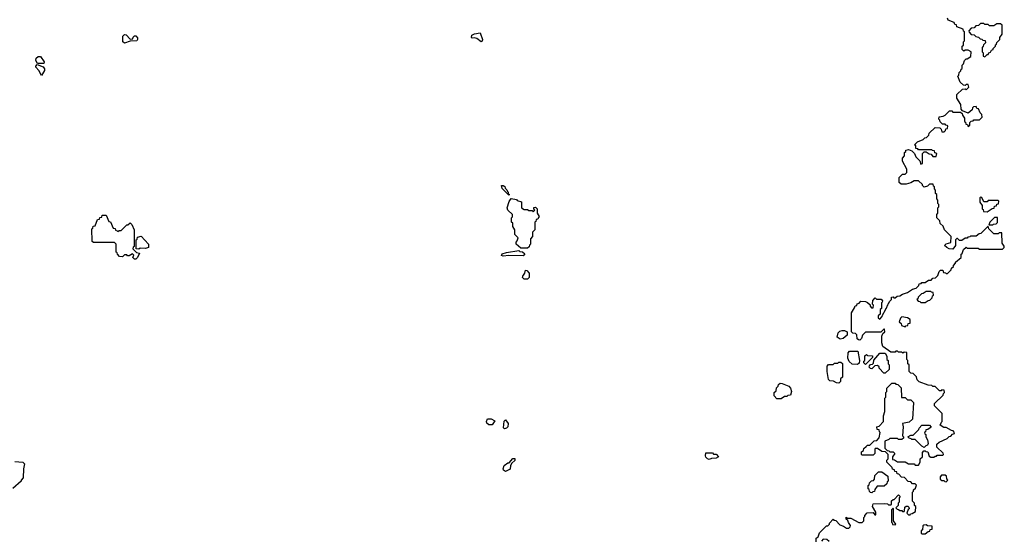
# Model space of a CAD drawing. Extents: x 2701205 to 2963787, y 496209 to 720276.
# Tile 106 of 154: x 2765888 to 2774780, y 705190 to 709895. Entities that reach past the tile are written whole.
import ezdxf

# ---------------------------------------------------------------- set-up
doc = ezdxf.new("R2010")
doc.units = 0

msp = doc.modelspace()

# ---------------------------------------------------------------- linework, layer by layer
at = {"layer": '0CON05XD'}
for points in [[(2773860, 707415), (2773905, 707430), (2773951.7, 707458.3), (2773985, 707470), (2774008.3, 707491.7), (2774011.7, 707508.3), (2774028.3, 707511.7), (2774035, 707520), (2774065, 707520), (2774095, 707540), (2774118.3, 707541.7), (2774135, 707560), (2774158.3, 707561.7), (2774178.3, 707581.7), (2774191.7, 707618.3), (2774205, 707630), (2774225, 707630), (2774231.7, 707611.7), (2774248.3, 707608.3), (2774255, 707600), (2774268.3, 707601.7), (2774300, 707635), (2774301.7, 707648.3), (2774320, 707665), (2774320, 707675), (2774340, 707695), (2774340, 707705), (2774390, 707745), (2774390, 707775), (2774398.3, 707781.7), (2774411.7, 707818.3), (2774435, 707840), (2774445, 707830), (2774545, 707830), (2774555, 707820), (2774765, 707820), (2774780, 707835), (2774778.3, 707848.3), (2774760, 707875), (2774758.3, 707968.3), (2774735, 707970), (2774725, 707960), (2774685, 707960), (2774640, 708005), (2774635, 708030), (2774568.3, 707961.7), (2774551.7, 707958.3), (2774525, 707940), (2774475, 707940), (2774468.3, 707931.7), (2774451.7, 707928.3), (2774445, 707920), (2774425, 707920), (2774395, 707900), (2774375, 707900), (2774358.3, 707918.3), (2774351.7, 707918.3), (2774340, 707905), (2774340, 707855), (2774315, 707820), (2774283, 707823), (2774260, 707835), (2774240, 707855), (2774255, 707870), (2774298.3, 707881.7), (2774300, 707935), (2774240, 707995), (2774228.3, 708028.3), (2774201.7, 708051.7), (2774198.3, 708078.3), (2774170, 708105), (2774170, 708135), (2774180, 708145), (2774180, 708195), (2774190, 708205), (2774190, 708225), (2774180, 708235), (2774180, 708265), (2774170, 708275), (2774170, 708315), (2774160, 708325), (2774160, 708355), (2774150, 708365), (2774150, 708385), (2774141.7, 708391.7), (2774138.3, 708408.3), (2774105, 708410), (2774085, 708390), (2774055, 708380), (2774040, 708395), (2774040, 708405), (2774005, 708440), (2773965, 708440), (2773935, 708420), (2773895, 708407.5), (2773848.3, 708408.3), (2773830, 708425), (2773831.7, 708468.3), (2773861.7, 708498.3), (2773885, 708500), (2773900, 708515), (2773900, 708545), (2773860, 708615), (2773860, 708645), (2773880, 708665), (2773880, 708695), (2773890, 708705), (2773890, 708715), (2773915, 708722.5), (2773945, 708710), (2773970, 708685), (2773980, 708655), (2774018.3, 708618.3), (2774025, 708590), (2774040, 708595), (2774040, 708685), (2774055, 708700), (2774075, 708700), (2774101.7, 708681.7), (2774118.3, 708678.3), (2774135, 708660), (2774165, 708660), (2774170, 708685), (2774151.7, 708691.7), (2774148.3, 708708.3), (2774131.7, 708711.7), (2774125, 708720), (2774005, 708720), (2773998.3, 708728.3), (2773981.7, 708731.7), (2773980, 708755), (2773970, 708765), (2773995, 708790), (2774048.3, 708811.7), (2774061.7, 708828.3), (2774078.3, 708831.7), (2774098.3, 708851.7), (2774101.7, 708868.3), (2774155, 708920), (2774198.3, 708918.3), (2774210, 708905), (2774215, 708880), (2774238.3, 708881.7), (2774250, 708895), (2774251.7, 708908.3), (2774268.3, 708911.7), (2774270, 708935), (2774265, 708940), (2774251.7, 708941.7), (2774245, 708950), (2774221.7, 708951.7), (2774201.7, 708971.7), (2774198.3, 708988.3), (2774190, 708995), (2774191.7, 709018.3), (2774227, 709023), (2774247, 709033), (2774285, 709070), (2774305, 709070), (2774315, 709060), (2774385, 709060), (2774398.3, 709048.3), (2774401.7, 709031.7), (2774420, 709005), (2774420, 708975), (2774428.3, 708968.3), (2774431.7, 708951.7), (2774448.3, 708948.3), (2774455, 708930), (2774468.3, 708941.7), (2774470, 708965), (2774481.7, 708978.3), (2774498.3, 708981.7), (2774505, 708990), (2774555, 708990), (2774580, 709015), (2774578.3, 709038.3), (2774561.7, 709051.7), (2774548.3, 709088.3), (2774531.7, 709091.7), (2774525, 709110), (2774501.7, 709108.3), (2774491.7, 709098.3), (2774488.3, 709081.7), (2774455, 709050), (2774401.7, 709071.7), (2774390, 709085), (2774387, 709127), (2774350, 709185), (2774351.7, 709218.3), (2774401.7, 709268.3), (2774425, 709270), (2774435, 709260), (2774460, 709285), (2774455, 709310), (2774435, 709310), (2774425, 709300), (2774411.7, 709301.7), (2774381.7, 709331.7), (2774360, 709385), (2774370, 709395), (2774371.7, 709418.3), (2774388.3, 709431.7), (2774391.7, 709448.3), (2774400, 709455), (2774400, 709485), (2774410, 709495), (2774420, 709525), (2774435, 709540), (2774445, 709540), (2774478.3, 709561.7), (2774480, 709605), (2774455, 709620), (2774425, 709620), (2774415, 709610), (2774400, 709625), (2774400, 709655), (2774410, 709665), (2774410, 709695), (2774420, 709705), (2774420, 709785), (2774411.7, 709791.7), (2774408.3, 709808.3), (2774351.7, 709831.7), (2774348.3, 709848.3), (2774331.7, 709851.7), (2774328.3, 709868.3), (2774271.7, 709891.7), (2774268.3, 709908.3)], [(2774605, 709560), (2774625, 709580), (2774635, 709580), (2774640, 709595), (2774655, 709600), (2774665, 709620), (2774680, 709625), (2774680, 709635), (2774700, 709655), (2774701.7, 709668.3), (2774710, 709675), (2774711.7, 709688.3), (2774740, 709715), (2774740, 709735), (2774760, 709765), (2774760, 709845), (2774745, 709857.5), (2774713, 709857), (2774685, 709840), (2774645, 709840), (2774635, 709850), (2774605, 709850), (2774595, 709860), (2774565, 709860), (2774548.3, 709841.7), (2774521.7, 709838.3), (2774508.3, 709821.7), (2774481.7, 709818.3), (2774460, 709795), (2774461.7, 709781.7), (2774481.7, 709761.7), (2774508.3, 709758.3), (2774521.7, 709741.7), (2774548.3, 709738.3), (2774561.7, 709721.7), (2774578.3, 709718.3), (2774585, 709710), (2774608.3, 709708.3), (2774610, 709685), (2774591.7, 709668.3), (2774590, 709655), (2774580, 709645), (2774580, 709605), (2774590, 709595), (2774590, 709565), (2774605, 709560)], [(2766835, 709683.3), (2766820, 709695), (2766820, 709745), (2766835, 709760), (2766848.3, 709758.3), (2766885, 709720), (2766908.3, 709721.7), (2766911.7, 709738.3), (2766925, 709750), (2766935, 709750), (2766951.7, 709731.7), (2766952.5, 709715), (2766945, 709702.5), (2766885, 709700), (2766835, 709683.3)], [(2770055, 709693.3), (2770015.7, 709725.7), (2769995, 709731.2), (2769975, 709727.5), (2769967.5, 709735), (2769970, 709755), (2769993.6, 709766.4), (2770045, 709777.5), (2770066.7, 709715), (2770065, 709700), (2770055, 709693.3)], [(2766047.5, 709497.5), (2766033.8, 709525), (2766035, 709547.5), (2766055, 709563.3), (2766075, 709562.5), (2766107.5, 709515), (2766105, 709500), (2766047.5, 709497.5)], [(2766085, 709390), (2766060, 709435), (2766033.3, 709465), (2766032.5, 709475), (2766045, 709490), (2766100, 709470), (2766111.7, 709451.7), (2766112.5, 709435), (2766085, 709390)], [(2770305, 708310), (2770245, 708370), (2770240, 708395), (2770255, 708397.5), (2770268.3, 708388.3), (2770271.7, 708371.7), (2770288.3, 708358.3), (2770291.7, 708341.7), (2770300, 708335), (2770300, 708320), (2770310, 708315), (2770305, 708310)], [(2774625, 708160), (2774671.7, 708188.3), (2774688.3, 708191.7), (2774691.7, 708208.3), (2774708.3, 708211.7), (2774711.7, 708228.3), (2774728.3, 708231.7), (2774730, 708255), (2774725, 708260), (2774635, 708260), (2774625, 708250), (2774595, 708250), (2774578.3, 708288.3), (2774565, 708290), (2774560, 708285), (2774560, 708245), (2774580, 708215), (2774580, 708185), (2774588.3, 708178.3), (2774591.7, 708161.7), (2774625, 708160)], [(2770475, 707830), (2770415, 707830), (2770370, 707865), (2770370, 707885), (2770380, 707895), (2770390, 707925), (2770360, 707955), (2770360, 707995), (2770340, 708025), (2770340, 708055), (2770330, 708065), (2770330, 708105), (2770337, 708113), (2770337.5, 708135), (2770297.5, 708175), (2770290, 708195), (2770308.3, 708251.7), (2770325, 708280), (2770375, 708270), (2770381.7, 708261.7), (2770418.3, 708248.3), (2770420, 708195), (2770445, 708180), (2770475, 708180), (2770485, 708170), (2770515, 708170), (2770525, 708160), (2770540, 708175), (2770530, 708185), (2770531.7, 708198.3), (2770545, 708200), (2770560, 708185), (2770560, 708145), (2770580, 708115), (2770571.7, 708108.3), (2770568.3, 708091.7), (2770551.7, 708088.3), (2770548.3, 708071.7), (2770540, 708065), (2770540, 707995), (2770520, 707975), (2770520, 707935), (2770500, 707915), (2770500, 707865), (2770491.7, 707858.3), (2770488.3, 707841.7), (2770475, 707830)], [(2766935, 707730), (2766925, 707730), (2766910, 707745), (2766917.5, 707767.5), (2766905, 707780), (2766875, 707760), (2766861.7, 707761.7), (2766855, 707770), (2766835, 707770), (2766817, 707753), (2766790, 707755), (2766770, 707775), (2766768.3, 707788.3), (2766760, 707795), (2766760, 707865), (2766745, 707880), (2766555, 707880), (2766541.7, 707891.7), (2766540, 708005), (2766548.3, 708011.7), (2766551.7, 708028.3), (2766568.3, 708031.7), (2766591.7, 708088.3), (2766608.3, 708091.7), (2766611.7, 708108.3), (2766628.3, 708111.7), (2766631.7, 708128.3), (2766668.3, 708128.3), (2766691.7, 708071.7), (2766708.3, 708068.3), (2766731.7, 708011.7), (2766748.3, 708008.3), (2766751.7, 707991.7), (2766768.3, 707988.3), (2766775, 707980), (2766785, 707990), (2766805, 707990), (2766855, 708040), (2766865, 708040), (2766885, 708060), (2766900, 708045), (2766920, 707995), (2766920, 707845), (2766911.7, 707838.3), (2766910, 707825), (2766941.7, 707791.7), (2766970, 707785), (2766952.5, 707745), (2766935, 707730)], [(2774675, 708040), (2774681.7, 708048.3), (2774705, 708050), (2774718.3, 708061.7), (2774718.3, 708108.3), (2774691.7, 708108.3), (2774650, 708065), (2774641.7, 708041.7), (2774675, 708040)], [(2766965, 707820), (2766940, 707825), (2766940, 707905), (2766948.3, 707911.7), (2766951.7, 707928.3), (2766985, 707940), (2767050, 707865), (2767050, 707835), (2767025, 707827.5), (2766975, 707830), (2766965, 707820)], [(2770255, 707757.5), (2770240, 707765), (2770245, 707777.5), (2770285, 707792.5), (2770395, 707810), (2770405, 707800), (2770428.3, 707798.3), (2770448.3, 707778.3), (2770435, 707760), (2770305, 707762.5), (2770255, 707757.5)], [(2770475, 707550), (2770445, 707550), (2770430, 707565), (2770431.7, 707578.3), (2770450, 707605), (2770455, 707630), (2770468.3, 707628.3), (2770490, 707605), (2770490, 707565), (2770475, 707550)], [(2773080, 705175), (2773081.7, 705208.3), (2773098.3, 705221.7), (2773111.7, 705258.3), (2773175, 705320), (2773185, 705320), (2773200, 705335), (2773200, 705345), (2773235, 705380), (2773241.7, 705371.7), (2773258.3, 705368.3), (2773295, 705330), (2773328.3, 705318.3), (2773355, 705300), (2773375, 705300), (2773388.3, 705311.7), (2773390, 705325), (2773371.7, 705351.7), (2773368.3, 705368.3), (2773351.7, 705381.7), (2773351.7, 705398.3), (2773365, 705390), (2773395, 705390), (2773465, 705350), (2773495, 705350), (2773510, 705365), (2773510, 705395), (2773520, 705405), (2773520, 705415), (2773541.7, 705438.3), (2773595, 705440), (2773611.7, 705421.7), (2773618.3, 705421.7), (2773620, 705445), (2773590, 705495), (2773595, 705520), (2773695, 705522.5), (2773725, 705520), (2773735, 705510), (2773755, 705510), (2773760, 705515), (2773761.7, 705548.3), (2773775, 705560), (2773785, 705560), (2773825, 705600), (2773840, 705585), (2773830, 705575), (2773830, 705535), (2773820, 705525), (2773820, 705505), (2773800, 705485), (2773811.7, 705471.7), (2773825, 705470), (2773835, 705460), (2773855, 705460), (2773861.7, 705451.7), (2773875, 705450), (2773880, 705455), (2773881.7, 705488.3), (2773895, 705500), (2773908.3, 705498.3), (2773918.3, 705488.3), (2773920, 705475), (2773911.7, 705468.3), (2773900, 705435), (2773915, 705420), (2773928.3, 705421.7), (2773931.7, 705428.3), (2773948.3, 705431.7), (2773978.3, 705451.7), (2773980, 705495), (2773970, 705505), (2773970, 705525), (2773950, 705545), (2773950, 705625), (2773960, 705635), (2773960, 705645), (2773978.3, 705661.7), (2773988.3, 705688.3), (2773975, 705700), (2773951.7, 705701.7), (2773935, 705720), (2773911.7, 705721.7), (2773878.3, 705758.3), (2773851.7, 705761.7), (2773828.3, 705788.3), (2773811.7, 705791.7), (2773808.3, 705808.3), (2773791.7, 705811.7), (2773788.3, 705828.3), (2773771.7, 705831.7), (2773768.3, 705848.3), (2773720, 705895), (2773720, 705915), (2773730, 705925), (2773730, 705965), (2773708.3, 705988.3), (2773673, 705993), (2773635, 706020), (2773615, 706020), (2773610, 706015), (2773610, 705975), (2773595, 705960), (2773495, 705960), (2773490, 705965), (2773491.7, 705988.3), (2773508.3, 706001.7), (2773511.7, 706018.3), (2773531.7, 706038.3), (2773545, 706050), (2773565, 706050), (2773605, 706090), (2773628.3, 706091.7), (2773650, 706115), (2773660, 706165), (2773651.7, 706171.7), (2773648.3, 706188.3), (2773631.7, 706191.7), (2773630, 706215), (2773648.3, 706221.7), (2773690, 706265), (2773687.5, 706315), (2773700, 706355), (2773700, 706475), (2773710, 706485), (2773710, 706525), (2773720, 706535), (2773720, 706565), (2773765, 706610), (2773795, 706610), (2773801.7, 706601.7), (2773818.3, 706598.3), (2773847, 706567), (2773851.7, 706481.7), (2773885, 706480), (2773905, 706460), (2773935, 706460), (2773960, 706435), (2773950, 706285), (2773921.7, 706258.3), (2773860, 706245), (2773867.5, 706215), (2773860, 706135), (2773870, 706125), (2773868.3, 706111.7), (2773855, 706100), (2773825, 706100), (2773815, 706110), (2773745, 706110), (2773738.3, 706101.7), (2773700, 706085), (2773701.7, 706021.7), (2773721.7, 706001.7), (2773738.3, 705998.3), (2773745, 705990), (2773775, 705990), (2773790, 705975), (2773770, 705945), (2773771.7, 705921.7), (2773788.3, 705918.3), (2773815, 705900), (2773885, 705900), (2773915, 705880), (2773965, 705880), (2773975, 705870), (2774005, 705870), (2774020, 705895), (2774020, 705925), (2774040, 705945), (2774040, 705985), (2774051.7, 705998.3), (2774065, 706000), (2774071.7, 705991.7), (2774088.3, 705988.3), (2774101.7, 705951.7), (2774115, 705940), (2774145, 705940), (2774155, 705950), (2774168.3, 705951.7), (2774175, 705960), (2774225, 705960), (2774230, 705965), (2774228.3, 705978.3), (2774171.7, 706031.7), (2774171.7, 706058.3), (2774191.7, 706078.3), (2774265, 706110), (2774281.7, 706128.3), (2774298.3, 706131.7), (2774311.7, 706148.3), (2774330, 706155), (2774328.3, 706168.3), (2774318.3, 706178.3), (2774301.7, 706181.7), (2774255, 706210), (2774235, 706210), (2774201.7, 706231.7), (2774211.7, 706258.3), (2774220, 706265), (2774220, 706335), (2774150, 706405), (2774150, 706425), (2774228.3, 706501.7), (2774231.7, 706518.3), (2774240, 706525), (2774238.3, 706548.3), (2774215, 706550), (2774208.3, 706541.7), (2774195, 706540), (2774155, 706580), (2774135, 706580), (2774125, 706590), (2774093, 706593), (2774011.7, 706621.7), (2773991.7, 706641.7), (2773988.3, 706668.3), (2773958.3, 706698.3), (2773935, 706700), (2773920, 706715), (2773920, 706775), (2773910, 706785), (2773910, 706815), (2773900, 706825), (2773898.3, 706888.3), (2773875, 706890), (2773865, 706880), (2773855, 706890), (2773825, 706890), (2773815, 706900), (2773801.7, 706898.3), (2773795, 706890), (2773755, 706890), (2773681.7, 706941.7), (2773672.5, 706975), (2773672.5, 707035), (2773681.7, 707058.3), (2773700, 707075), (2773698.3, 707098.3), (2773691.7, 707098.3), (2773665, 707070), (2773525, 707070), (2773500, 707045), (2773490, 707015), (2773475, 707000), (2773461.7, 707001.7), (2773451.7, 707011.7), (2773448.3, 707048.3), (2773435, 707060), (2773411.7, 707061.7), (2773400, 707075), (2773400, 707245), (2773428.3, 707291.7), (2773431.7, 707308.3), (2773448.3, 707311.7), (2773451.7, 707328.3), (2773468.3, 707331.7), (2773485, 707350), (2773527, 707347), (2773545, 707340), (2773568.3, 707318.3), (2773570, 707305), (2773581.7, 707291.7), (2773595, 707290), (2773600, 707315), (2773590, 707325), (2773591.7, 707358.3), (2773615, 707380), (2773625, 707370), (2773668.3, 707368.3), (2773680, 707355), (2773678.3, 707341.7), (2773670, 707335), (2773670, 707285), (2773660, 707275), (2773660, 707235), (2773640, 707220), (2773641.7, 707201.7), (2773655, 707190), (2773678.3, 707211.7), (2773680, 707225), (2773708.3, 707271.7), (2773711.7, 707288.3), (2773718.3, 707291.7), (2773721.7, 707308.3), (2773728.3, 707311.7), (2773731.7, 707328.3), (2773738.3, 707331.7), (2773741.7, 707348.3), (2773760, 707365), (2773761.7, 707388.3), (2773775, 707390), (2773781.7, 707381.7), (2773795, 707380), (2773813, 707397), (2773835, 707400), (2773860, 707415)], [(2774065, 707340), (2774091.7, 707358.3), (2774108.3, 707361.7), (2774128.3, 707381.7), (2774131.7, 707398.3), (2774140, 707405), (2774138.3, 707428.3), (2774121.7, 707431.7), (2774115, 707440), (2774075, 707440), (2774048.3, 707421.7), (2774031.7, 707418.3), (2774001.7, 707388.3), (2773998.3, 707371.7), (2773990, 707365), (2774001.7, 707351.7), (2774018.3, 707348.3), (2774025, 707340), (2774065, 707340)], [(2773885, 707120), (2773891.7, 707128.3), (2773908.3, 707131.7), (2773911.7, 707148.3), (2773928.3, 707151.7), (2773930, 707185), (2773905, 707200), (2773855, 707210), (2773841.7, 707198.3), (2773830, 707165), (2773848.3, 707148.3), (2773851.7, 707131.7), (2773885, 707120)], [(2773298.3, 707008.3), (2773270, 707025), (2773280, 707065), (2773295, 707080), (2773315, 707087.5), (2773337, 707087), (2773360, 707075), (2773360, 707045), (2773325, 707012.5), (2773298.3, 707008.3)], [(2773455, 706780), (2773405, 706782.5), (2773380, 706805), (2773367.5, 706835), (2773370, 706885), (2773381.7, 706898.3), (2773458.3, 706898.3), (2773472.5, 706815), (2773468.3, 706791.7), (2773455, 706780)], [(2773525, 706780), (2773510, 706795), (2773511.7, 706808.3), (2773520, 706815), (2773521.7, 706858.3), (2773535, 706870), (2773545, 706860), (2773588.3, 706858.3), (2773588.3, 706841.7), (2773525, 706780)], [(2773705, 706700), (2773691.7, 706701.7), (2773650, 706745), (2773648.3, 706758.3), (2773635, 706770), (2773611.7, 706768.3), (2773585, 706740), (2773571.7, 706741.7), (2773560, 706755), (2773561.7, 706768.3), (2773571.7, 706778.3), (2773588.3, 706781.7), (2773598.3, 706791.7), (2773601.7, 706818.3), (2773655, 706880), (2773705, 706880), (2773720, 706855), (2773720, 706825), (2773730, 706815), (2773730, 706785), (2773740, 706775), (2773740, 706735), (2773705, 706700)], [(2773285, 706610), (2773263, 706613), (2773237, 706627), (2773205, 706630), (2773193, 706643), (2773180, 706715), (2773180, 706765), (2773191.7, 706778.3), (2773235, 706780), (2773245, 706790), (2773275, 706790), (2773285, 706800), (2773305, 706800), (2773318.3, 706788.3), (2773320, 706665), (2773301.7, 706648.3), (2773300, 706625), (2773285, 706610)], [(2772765, 706470), (2772725, 706470), (2772700, 706495), (2772700, 706525), (2772718.3, 706541.7), (2772721.7, 706568.3), (2772738.3, 706581.7), (2772741.7, 706598.3), (2772755, 706610), (2772775, 706607.5), (2772833, 706583), (2772850, 706565), (2772857.5, 706535), (2772848.3, 706501.7), (2772825, 706500), (2772815, 706490), (2772795, 706490), (2772765, 706470)], [(2770125, 706232.5), (2770105, 706250), (2770102.5, 706265), (2770111.7, 706288.3), (2770147, 706287), (2770178.3, 706268.3), (2770155, 706233.3), (2770125, 706232.5)], [(2770265, 706197.5), (2770257, 706207), (2770263.6, 706266.4), (2770275, 706280), (2770300, 706245), (2770297.5, 706215), (2770285, 706202.5), (2770265, 706197.5)], [(2774055, 706030), (2774035, 706040), (2773975, 706100), (2773945, 706100), (2773938.3, 706108.3), (2773921.7, 706111.7), (2773910, 706125), (2773935, 706140), (2773958.3, 706141.7), (2774008.3, 706191.7), (2774010, 706205), (2774035, 706230), (2774105, 706230), (2774118.3, 706211.7), (2774088.3, 706191.7), (2774071.7, 706188.3), (2774068.3, 706171.7), (2774060, 706165), (2774061.7, 706151.7), (2774070, 706145), (2774070, 706125), (2774087, 706097), (2774092.5, 706065), (2774085, 706050), (2774070, 706045), (2774055, 706030)], [(2772115, 705920), (2772100, 705925), (2772085, 705940), (2772080, 705955), (2772085, 705980), (2772145, 705980), (2772155, 705970), (2772178.3, 705968.3), (2772200, 705945), (2772177, 705933), (2772135, 705930), (2772115, 705920)], [(2765843.6, 705903.6), (2765916.4, 705896.4), (2765931.7, 705881.7), (2765922.5, 705835), (2765920, 705755), (2765900, 705735), (2765900, 705725), (2765825, 705657.5)], [(2770275, 705813.3), (2770257.5, 705825), (2770253.8, 705835), (2770262.5, 705865), (2770295, 705890), (2770308.3, 705891.7), (2770341.7, 705928.3), (2770358.3, 705928.3), (2770358.3, 705911.7), (2770331.7, 705888.3), (2770320, 705865), (2770318.3, 705831.7), (2770275, 705813.3)], [(2773585, 705620), (2773571.7, 705621.7), (2773561.7, 705631.7), (2773558.3, 705648.3), (2773550, 705655), (2773550, 705685), (2773558.3, 705691.7), (2773561.7, 705708.3), (2773581.7, 705728.3), (2773598.3, 705731.7), (2773608.3, 705741.7), (2773610, 705775), (2773645, 705810), (2773675, 705810), (2773728.3, 705768.3), (2773730, 705725), (2773721.7, 705718.3), (2773718.3, 705701.7), (2773695, 705680), (2773631.7, 705678.3), (2773611.7, 705648.3), (2773608.3, 705631.7), (2773591.7, 705628.3), (2773585, 705620)], [(2774255, 705720), (2774270, 705735), (2774260, 705745), (2774258.3, 705768.3), (2774245, 705780), (2774211.7, 705778.3), (2774200, 705765), (2774201.7, 705741.7), (2774215, 705730), (2774235, 705730), (2774241.7, 705721.7), (2774255, 705720)], [(2773795, 705330), (2773800, 705335), (2773780, 705365), (2773780, 705475), (2773775, 705480), (2773760, 705465), (2773760, 705355), (2773768.3, 705348.3), (2773771.7, 705331.7), (2773795, 705330)], [(2774065, 705250), (2774091.7, 705268.3), (2774108.3, 705271.7), (2774111.7, 705288.3), (2774128.3, 705291.7), (2774128.3, 705318.3), (2774085, 705320), (2774075, 705330), (2774053, 705327), (2774045, 705320), (2774040, 705285), (2774030, 705275), (2774030, 705255), (2774035, 705250), (2774065, 705250)], [(2773198.3, 705178.3), (2773178.3, 705198.3), (2773145, 705200), (2773128.3, 705181.7)]]:
    msp.add_lwpolyline(points, dxfattribs=at)

doc.saveas('drawing.dxf')
